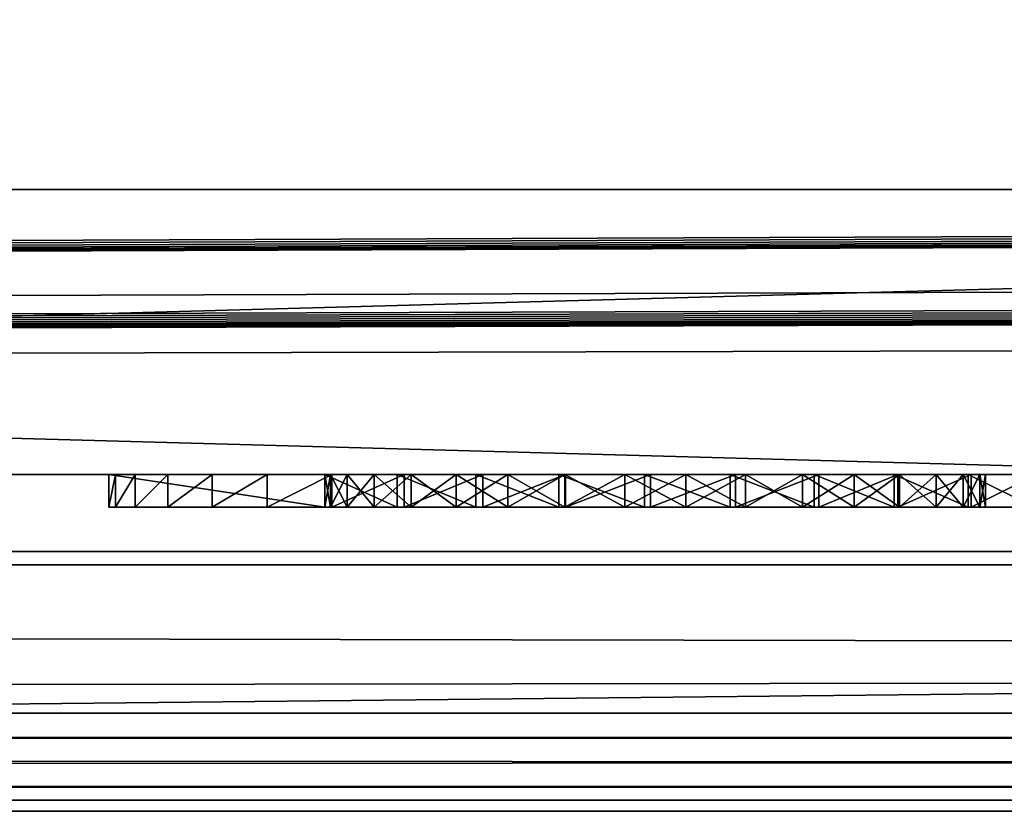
# Model space of a CAD drawing. Header units: inches. Extents: x -26.4 to 26.4, y 0 to 14.
# Tile 17 of 41: x -0.627 to -0.326, y -0.03 to 0.212. Entities that reach past the tile are written whole.
import ezdxf

# ---------------------------------------------------------------- set-up
doc = ezdxf.new("R2010")
doc.units = ezdxf.units.IN
doc.header["$LTSCALE"] = 65.185185
doc.header["$MEASUREMENT"] = 0
for name, color, linetype in [('10', 7, 'CONTINUOUS'), ('11', 7, 'CONTINUOUS'), ('118', 7, 'CONTINUOUS'), ('119', 7, 'CONTINUOUS'), ('121', 7, 'CONTINUOUS'), ('143', 7, 'CONTINUOUS'), ('144', 7, 'CONTINUOUS'), ('145', 7, 'CONTINUOUS'), ('146', 7, 'CONTINUOUS'), ('165', 7, 'CONTINUOUS'), ('166', 7, 'CONTINUOUS'), ('167', 7, 'CONTINUOUS'), ('168', 7, 'CONTINUOUS'), ('17', 7, 'CONTINUOUS'), ('18', 7, 'CONTINUOUS'), ('19', 7, 'CONTINUOUS'), ('22', 7, 'CONTINUOUS'), ('23', 7, 'CONTINUOUS'), ('6', 7, 'CONTINUOUS'), ('7', 7, 'CONTINUOUS'), ('8', 7, 'CONTINUOUS'), ('9', 7, 'CONTINUOUS')]:
    doc.layers.add(name, color=color, linetype=linetype)

msp = doc.modelspace()

# ---------------------------------------------------------------- linework, layer by layer
at = {"layer": '10', "color": 7, "linetype": 'Continuous'}
for points in [[(-26.226, 0, -0.5), (26.226, 0, -0.5), (-26.226, -0.015, -0.5), (-26.226, 0, -0.5)], [(26.226, 0, -0.5), (-26.226, -0.03, -0.5), (-26.226, -0.015, -0.5), (26.226, 0, -0.5)], [(-26.226, -0.03, -0.5), (26.226, 0, -0.5), (26.226, -0.015, -0.5), (-26.226, -0.03, -0.5)], [(26.226, -0.03, -0.5), (-26.226, -0.03, -0.5), (26.226, -0.015, -0.5), (26.226, -0.03, -0.5)]]:
    msp.add_3dface(points, dxfattribs=at)
at = {"layer": '11', "color": 7, "linetype": 'Continuous'}
for points in [[(26.1635, 1.97, -0.03), (26.1635, 0, -0.03), (-26.1635, 0, -0.03), (26.1635, 1.97, -0.03)], [(26.1635, 1.97, -0.03), (-26.1635, 0, -0.03), (-26.1635, 1.97, -0.03), (26.1635, 1.97, -0.03)]]:
    msp.add_3dface(points, dxfattribs=at)
at = {"layer": '118', "color": 7, "linetype": 'Continuous'}
for points in [[(3.405, 0.04541, 19.00447), (3.405, -0.02655, 20.37759), (-3.405, -0.02655, 20.37759), (3.405, 0.04541, 19.00447)], [(-3.405, 0.04541, 19.00447), (3.405, 0.04541, 19.00447), (-3.405, -0.02655, 20.37759), (-3.405, 0.04541, 19.00447)]]:
    msp.add_3dface(points, dxfattribs=at)
at = {"layer": '119', "color": 7, "linetype": 'Continuous'}
for points in [[(-3.405, 0.23216, 19.01426), (3.405, 0.23216, 19.01426), (-3.405, 0.04541, 19.00447), (-3.405, 0.23216, 19.01426)], [(3.405, 0.23216, 19.01426), (3.405, 0.04541, 19.00447), (-3.405, 0.04541, 19.00447), (3.405, 0.23216, 19.01426)]]:
    msp.add_3dface(points, dxfattribs=at)
at = {"layer": '121', "color": 7, "linetype": 'Continuous'}
for points in [[(3.405, 0.16019, 20.38737), (-3.405, 0.16019, 20.38737), (3.405, -0.02655, 20.37759), (3.405, 0.16019, 20.38737)], [(3.405, -0.02655, 20.37759), (-3.405, 0.16019, 20.38737), (-3.405, -0.02655, 20.37759), (3.405, -0.02655, 20.37759)]]:
    msp.add_3dface(points, dxfattribs=at)
at = {"layer": '143', "color": 7, "linetype": 'Continuous'}
for points in [[(-0.6, 0.063, 0.757), (-0.534, 0.063, 0.482), (-0.534, 0.063, 0.615), (-0.6, 0.063, 0.757)], [(-0.534, 0.063, 0.482), (-0.6, 0.063, 0.757), (-0.55159, 0.063, 0.36442), (-0.534, 0.063, 0.482)], [(-0.6, 0.063, 0.757), (-0.6, 0.063, 0.482), (-0.59797, 0.063, 0.45602), (-0.6, 0.063, 0.757)], [(-0.534, 0.063, 0.757), (-0.6, 0.063, 0.757), (-0.534, 0.063, 0.615), (-0.534, 0.063, 0.757)], [(-0.55159, 0.063, 0.36442), (-0.6, 0.063, 0.757), (-0.56844, 0.063, 0.3843), (-0.55159, 0.063, 0.36442)], [(-0.56844, 0.063, 0.3843), (-0.6, 0.063, 0.757), (-0.58199, 0.063, 0.40656), (-0.56844, 0.063, 0.3843)], [(-0.58199, 0.063, 0.40656), (-0.6, 0.063, 0.757), (-0.59191, 0.063, 0.43067), (-0.58199, 0.063, 0.40656)], [(-0.59191, 0.063, 0.43067), (-0.6, 0.063, 0.757), (-0.59797, 0.063, 0.45602), (-0.59191, 0.063, 0.43067)], [(-0.53185, 0.063, 0.3474), (-0.534, 0.063, 0.482), (-0.55159, 0.063, 0.36442), (-0.53185, 0.063, 0.3474)], [(-0.52718, 0.063, 0.51849), (-0.51887, 0.063, 0.53517), (-0.534, 0.063, 0.615), (-0.52718, 0.063, 0.51849)], [(-0.534, 0.063, 0.615), (-0.51887, 0.063, 0.53517), (-0.51189, 0.063, 0.62919), (-0.534, 0.063, 0.615)], [(-0.53228, 0.063, 0.50056), (-0.52718, 0.063, 0.51849), (-0.534, 0.063, 0.615), (-0.53228, 0.063, 0.50056)], [(-0.534, 0.063, 0.482), (-0.53228, 0.063, 0.50056), (-0.534, 0.063, 0.615), (-0.534, 0.063, 0.482)], [(-0.53228, 0.063, 0.46344), (-0.534, 0.063, 0.482), (-0.53185, 0.063, 0.3474), (-0.53228, 0.063, 0.46344)], [(-0.52718, 0.063, 0.44551), (-0.53228, 0.063, 0.46344), (-0.53185, 0.063, 0.3474), (-0.52718, 0.063, 0.44551)], [(-0.5097, 0.063, 0.33366), (-0.52718, 0.063, 0.44551), (-0.53185, 0.063, 0.3474), (-0.5097, 0.063, 0.33366)], [(-0.51887, 0.063, 0.42883), (-0.52718, 0.063, 0.44551), (-0.5097, 0.063, 0.33366), (-0.51887, 0.063, 0.42883)], [(-0.51887, 0.063, 0.53517), (-0.50764, 0.063, 0.55004), (-0.51189, 0.063, 0.62919), (-0.51887, 0.063, 0.53517)], [(-0.50764, 0.063, 0.41396), (-0.51887, 0.063, 0.42883), (-0.5097, 0.063, 0.33366), (-0.50764, 0.063, 0.41396)], [(-0.50764, 0.063, 0.55004), (-0.49387, 0.063, 0.5626), (-0.51189, 0.063, 0.62919), (-0.50764, 0.063, 0.55004)], [(-0.51189, 0.063, 0.62919), (-0.49387, 0.063, 0.5626), (-0.48784, 0.063, 0.63974), (-0.51189, 0.063, 0.62919)], [(-0.48569, 0.063, 0.32353), (-0.50764, 0.063, 0.41396), (-0.5097, 0.063, 0.33366), (-0.48569, 0.063, 0.32353)], [(-0.49387, 0.063, 0.4014), (-0.50764, 0.063, 0.41396), (-0.48569, 0.063, 0.32353), (-0.49387, 0.063, 0.4014)], [(-0.49387, 0.063, 0.5626), (-0.47802, 0.063, 0.57241), (-0.48784, 0.063, 0.63974), (-0.49387, 0.063, 0.5626)], [(-0.47802, 0.063, 0.39159), (-0.49387, 0.063, 0.4014), (-0.48569, 0.063, 0.32353), (-0.47802, 0.063, 0.39159)], [(-0.48784, 0.063, 0.63974), (-0.47802, 0.063, 0.57241), (-0.46242, 0.063, 0.64639), (-0.48784, 0.063, 0.63974)], [(-0.46039, 0.063, 0.31726), (-0.47802, 0.063, 0.39159), (-0.48569, 0.063, 0.32353), (-0.46039, 0.063, 0.31726)], [(-0.47802, 0.063, 0.57241), (-0.46064, 0.063, 0.57914), (-0.46242, 0.063, 0.64639), (-0.47802, 0.063, 0.57241)], [(-0.46064, 0.063, 0.38486), (-0.47802, 0.063, 0.39159), (-0.46039, 0.063, 0.31726), (-0.46064, 0.063, 0.38486)], [(-0.46064, 0.063, 0.57914), (-0.44232, 0.063, 0.58257), (-0.46242, 0.063, 0.64639), (-0.46064, 0.063, 0.57914)], [(-0.46242, 0.063, 0.64639), (-0.44232, 0.063, 0.58257), (-0.43628, 0.063, 0.64897), (-0.46242, 0.063, 0.64639)], [(-0.44232, 0.063, 0.38143), (-0.46064, 0.063, 0.38486), (-0.46039, 0.063, 0.31726), (-0.44232, 0.063, 0.38143)], [(-0.43442, 0.063, 0.31501), (-0.44232, 0.063, 0.38143), (-0.46039, 0.063, 0.31726), (-0.43442, 0.063, 0.31501)], [(-0.44232, 0.063, 0.58257), (-0.42368, 0.063, 0.58257), (-0.43628, 0.063, 0.64897), (-0.44232, 0.063, 0.58257)], [(-0.42368, 0.063, 0.38143), (-0.44232, 0.063, 0.38143), (-0.43442, 0.063, 0.31501), (-0.42368, 0.063, 0.38143)], [(-0.43628, 0.063, 0.64897), (-0.42368, 0.063, 0.58257), (-0.41006, 0.063, 0.64742), (-0.43628, 0.063, 0.64897)], [(-0.40842, 0.063, 0.31682), (-0.42368, 0.063, 0.38143), (-0.43442, 0.063, 0.31501), (-0.40842, 0.063, 0.31682)], [(-0.42368, 0.063, 0.58257), (-0.40536, 0.063, 0.57914), (-0.41006, 0.063, 0.64742), (-0.42368, 0.063, 0.58257)], [(-0.40536, 0.063, 0.38486), (-0.42368, 0.063, 0.38143), (-0.40842, 0.063, 0.31682), (-0.40536, 0.063, 0.38486)], [(-0.40536, 0.063, 0.57914), (-0.38798, 0.063, 0.57241), (-0.41006, 0.063, 0.64742), (-0.40536, 0.063, 0.57914)], [(-0.41006, 0.063, 0.64742), (-0.38798, 0.063, 0.57241), (-0.3844, 0.063, 0.64177), (-0.41006, 0.063, 0.64742)], [(-0.38302, 0.063, 0.32265), (-0.40536, 0.063, 0.38486), (-0.40842, 0.063, 0.31682), (-0.38302, 0.063, 0.32265)], [(-0.38798, 0.063, 0.39159), (-0.40536, 0.063, 0.38486), (-0.38302, 0.063, 0.32265), (-0.38798, 0.063, 0.39159)], [(-0.38798, 0.063, 0.57241), (-0.37213, 0.063, 0.5626), (-0.3844, 0.063, 0.64177), (-0.38798, 0.063, 0.57241)], [(-0.37213, 0.063, 0.4014), (-0.38798, 0.063, 0.39159), (-0.38302, 0.063, 0.32265), (-0.37213, 0.063, 0.4014)], [(-0.3844, 0.063, 0.64177), (-0.37213, 0.063, 0.5626), (-0.35995, 0.063, 0.63217), (-0.3844, 0.063, 0.64177)], [(-0.35883, 0.063, 0.33237), (-0.37213, 0.063, 0.4014), (-0.38302, 0.063, 0.32265), (-0.35883, 0.063, 0.33237)], [(-0.37213, 0.063, 0.5626), (-0.35836, 0.063, 0.55004), (-0.35995, 0.063, 0.63217), (-0.37213, 0.063, 0.5626)], [(-0.35836, 0.063, 0.41396), (-0.37213, 0.063, 0.4014), (-0.35883, 0.063, 0.33237), (-0.35836, 0.063, 0.41396)], [(-0.34713, 0.063, 0.53517), (-0.33882, 0.063, 0.51849), (-0.35995, 0.063, 0.63217), (-0.34713, 0.063, 0.53517)], [(-0.35995, 0.063, 0.63217), (-0.33882, 0.063, 0.51849), (-0.3373, 0.063, 0.61886), (-0.35995, 0.063, 0.63217)], [(-0.35836, 0.063, 0.55004), (-0.34713, 0.063, 0.53517), (-0.35995, 0.063, 0.63217), (-0.35836, 0.063, 0.55004)], [(-0.33646, 0.063, 0.34573), (-0.35836, 0.063, 0.41396), (-0.35883, 0.063, 0.33237), (-0.33646, 0.063, 0.34573)], [(-0.34713, 0.063, 0.42883), (-0.35836, 0.063, 0.41396), (-0.33646, 0.063, 0.34573), (-0.34713, 0.063, 0.42883)], [(-0.33882, 0.063, 0.44551), (-0.34713, 0.063, 0.42883), (-0.33646, 0.063, 0.34573), (-0.33882, 0.063, 0.44551)], [(-0.33882, 0.063, 0.51849), (-0.33372, 0.063, 0.50056), (-0.3373, 0.063, 0.61886), (-0.33882, 0.063, 0.51849)], [(-0.33372, 0.063, 0.46344), (-0.33882, 0.063, 0.44551), (-0.33646, 0.063, 0.34573), (-0.33372, 0.063, 0.46344)], [(-0.33372, 0.063, 0.50056), (-0.332, 0.063, 0.482), (-0.3373, 0.063, 0.61886), (-0.33372, 0.063, 0.50056)], [(-0.3373, 0.063, 0.61886), (-0.332, 0.063, 0.482), (-0.31702, 0.063, 0.60216), (-0.3373, 0.063, 0.61886)], [(-0.31643, 0.063, 0.36242), (-0.33372, 0.063, 0.46344), (-0.33646, 0.063, 0.34573), (-0.31643, 0.063, 0.36242)], [(-0.332, 0.063, 0.482), (-0.33372, 0.063, 0.46344), (-0.31643, 0.063, 0.36242), (-0.332, 0.063, 0.482)], [(-0.31702, 0.063, 0.60216), (-0.332, 0.063, 0.482), (-0.31643, 0.063, 0.36242), (-0.31702, 0.063, 0.60216)]]:
    msp.add_3dface(points, dxfattribs=at)
at = {"layer": '144', "color": 7, "linetype": 'Continuous'}
for points in [[(-0.53228, 0.073, 0.46344), (-0.534, 0.073, 0.482), (-0.53228, 0.063, 0.46344), (-0.53228, 0.073, 0.46344)], [(-0.534, 0.073, 0.482), (-0.534, 0.063, 0.482), (-0.53228, 0.063, 0.46344), (-0.534, 0.073, 0.482)], [(-0.52718, 0.073, 0.44551), (-0.53228, 0.073, 0.46344), (-0.52718, 0.063, 0.44551), (-0.52718, 0.073, 0.44551)], [(-0.53228, 0.073, 0.46344), (-0.53228, 0.063, 0.46344), (-0.52718, 0.063, 0.44551), (-0.53228, 0.073, 0.46344)], [(-0.51887, 0.073, 0.42883), (-0.52718, 0.073, 0.44551), (-0.51887, 0.063, 0.42883), (-0.51887, 0.073, 0.42883)], [(-0.52718, 0.073, 0.44551), (-0.52718, 0.063, 0.44551), (-0.51887, 0.063, 0.42883), (-0.52718, 0.073, 0.44551)], [(-0.50764, 0.073, 0.41396), (-0.51887, 0.073, 0.42883), (-0.50764, 0.063, 0.41396), (-0.50764, 0.073, 0.41396)], [(-0.51887, 0.073, 0.42883), (-0.51887, 0.063, 0.42883), (-0.50764, 0.063, 0.41396), (-0.51887, 0.073, 0.42883)], [(-0.49387, 0.073, 0.4014), (-0.50764, 0.073, 0.41396), (-0.49387, 0.063, 0.4014), (-0.49387, 0.073, 0.4014)], [(-0.50764, 0.073, 0.41396), (-0.50764, 0.063, 0.41396), (-0.49387, 0.063, 0.4014), (-0.50764, 0.073, 0.41396)], [(-0.47802, 0.073, 0.39159), (-0.49387, 0.073, 0.4014), (-0.47802, 0.063, 0.39159), (-0.47802, 0.073, 0.39159)], [(-0.49387, 0.073, 0.4014), (-0.49387, 0.063, 0.4014), (-0.47802, 0.063, 0.39159), (-0.49387, 0.073, 0.4014)], [(-0.46064, 0.073, 0.38486), (-0.47802, 0.073, 0.39159), (-0.46064, 0.063, 0.38486), (-0.46064, 0.073, 0.38486)], [(-0.47802, 0.073, 0.39159), (-0.47802, 0.063, 0.39159), (-0.46064, 0.063, 0.38486), (-0.47802, 0.073, 0.39159)], [(-0.44232, 0.073, 0.38143), (-0.46064, 0.073, 0.38486), (-0.44232, 0.063, 0.38143), (-0.44232, 0.073, 0.38143)], [(-0.46064, 0.073, 0.38486), (-0.46064, 0.063, 0.38486), (-0.44232, 0.063, 0.38143), (-0.46064, 0.073, 0.38486)], [(-0.42368, 0.073, 0.38143), (-0.44232, 0.073, 0.38143), (-0.42368, 0.063, 0.38143), (-0.42368, 0.073, 0.38143)], [(-0.44232, 0.073, 0.38143), (-0.44232, 0.063, 0.38143), (-0.42368, 0.063, 0.38143), (-0.44232, 0.073, 0.38143)], [(-0.40536, 0.073, 0.38486), (-0.42368, 0.073, 0.38143), (-0.40536, 0.063, 0.38486), (-0.40536, 0.073, 0.38486)], [(-0.42368, 0.073, 0.38143), (-0.42368, 0.063, 0.38143), (-0.40536, 0.063, 0.38486), (-0.42368, 0.073, 0.38143)], [(-0.38798, 0.073, 0.39159), (-0.40536, 0.073, 0.38486), (-0.38798, 0.063, 0.39159), (-0.38798, 0.073, 0.39159)], [(-0.40536, 0.073, 0.38486), (-0.40536, 0.063, 0.38486), (-0.38798, 0.063, 0.39159), (-0.40536, 0.073, 0.38486)], [(-0.37213, 0.073, 0.4014), (-0.38798, 0.073, 0.39159), (-0.37213, 0.063, 0.4014), (-0.37213, 0.073, 0.4014)], [(-0.38798, 0.073, 0.39159), (-0.38798, 0.063, 0.39159), (-0.37213, 0.063, 0.4014), (-0.38798, 0.073, 0.39159)], [(-0.35836, 0.073, 0.41396), (-0.37213, 0.073, 0.4014), (-0.35836, 0.063, 0.41396), (-0.35836, 0.073, 0.41396)], [(-0.37213, 0.073, 0.4014), (-0.37213, 0.063, 0.4014), (-0.35836, 0.063, 0.41396), (-0.37213, 0.073, 0.4014)], [(-0.34713, 0.073, 0.42883), (-0.35836, 0.073, 0.41396), (-0.34713, 0.063, 0.42883), (-0.34713, 0.073, 0.42883)], [(-0.35836, 0.073, 0.41396), (-0.35836, 0.063, 0.41396), (-0.34713, 0.063, 0.42883), (-0.35836, 0.073, 0.41396)], [(-0.33882, 0.073, 0.44551), (-0.34713, 0.073, 0.42883), (-0.33882, 0.063, 0.44551), (-0.33882, 0.073, 0.44551)], [(-0.34713, 0.073, 0.42883), (-0.34713, 0.063, 0.42883), (-0.33882, 0.063, 0.44551), (-0.34713, 0.073, 0.42883)], [(-0.33372, 0.073, 0.46344), (-0.33882, 0.073, 0.44551), (-0.33372, 0.063, 0.46344), (-0.33372, 0.073, 0.46344)], [(-0.33882, 0.073, 0.44551), (-0.33882, 0.063, 0.44551), (-0.33372, 0.063, 0.46344), (-0.33882, 0.073, 0.44551)], [(-0.332, 0.073, 0.482), (-0.33372, 0.073, 0.46344), (-0.332, 0.063, 0.482), (-0.332, 0.073, 0.482)], [(-0.332, 0.063, 0.482), (-0.33372, 0.073, 0.46344), (-0.33372, 0.063, 0.46344), (-0.332, 0.063, 0.482)]]:
    msp.add_3dface(points, dxfattribs=at)
at = {"layer": '145', "color": 7, "linetype": 'Continuous'}
for points in [[(-0.534, 0.073, 0.482), (-0.53228, 0.073, 0.50056), (-0.534, 0.063, 0.482), (-0.534, 0.073, 0.482)], [(-0.53228, 0.073, 0.50056), (-0.53228, 0.063, 0.50056), (-0.534, 0.063, 0.482), (-0.53228, 0.073, 0.50056)], [(-0.53228, 0.073, 0.50056), (-0.52718, 0.073, 0.51849), (-0.53228, 0.063, 0.50056), (-0.53228, 0.073, 0.50056)], [(-0.52718, 0.073, 0.51849), (-0.52718, 0.063, 0.51849), (-0.53228, 0.063, 0.50056), (-0.52718, 0.073, 0.51849)], [(-0.52718, 0.073, 0.51849), (-0.51887, 0.073, 0.53517), (-0.52718, 0.063, 0.51849), (-0.52718, 0.073, 0.51849)], [(-0.51887, 0.073, 0.53517), (-0.51887, 0.063, 0.53517), (-0.52718, 0.063, 0.51849), (-0.51887, 0.073, 0.53517)], [(-0.51887, 0.073, 0.53517), (-0.50764, 0.073, 0.55004), (-0.51887, 0.063, 0.53517), (-0.51887, 0.073, 0.53517)], [(-0.50764, 0.073, 0.55004), (-0.50764, 0.063, 0.55004), (-0.51887, 0.063, 0.53517), (-0.50764, 0.073, 0.55004)], [(-0.50764, 0.073, 0.55004), (-0.49387, 0.073, 0.5626), (-0.50764, 0.063, 0.55004), (-0.50764, 0.073, 0.55004)], [(-0.49387, 0.073, 0.5626), (-0.49387, 0.063, 0.5626), (-0.50764, 0.063, 0.55004), (-0.49387, 0.073, 0.5626)], [(-0.49387, 0.073, 0.5626), (-0.47802, 0.073, 0.57241), (-0.49387, 0.063, 0.5626), (-0.49387, 0.073, 0.5626)], [(-0.47802, 0.073, 0.57241), (-0.47802, 0.063, 0.57241), (-0.49387, 0.063, 0.5626), (-0.47802, 0.073, 0.57241)], [(-0.47802, 0.073, 0.57241), (-0.46064, 0.073, 0.57914), (-0.47802, 0.063, 0.57241), (-0.47802, 0.073, 0.57241)], [(-0.46064, 0.073, 0.57914), (-0.46064, 0.063, 0.57914), (-0.47802, 0.063, 0.57241), (-0.46064, 0.073, 0.57914)], [(-0.46064, 0.073, 0.57914), (-0.44232, 0.073, 0.58257), (-0.46064, 0.063, 0.57914), (-0.46064, 0.073, 0.57914)], [(-0.44232, 0.073, 0.58257), (-0.44232, 0.063, 0.58257), (-0.46064, 0.063, 0.57914), (-0.44232, 0.073, 0.58257)], [(-0.44232, 0.073, 0.58257), (-0.42368, 0.073, 0.58257), (-0.44232, 0.063, 0.58257), (-0.44232, 0.073, 0.58257)], [(-0.42368, 0.073, 0.58257), (-0.42368, 0.063, 0.58257), (-0.44232, 0.063, 0.58257), (-0.42368, 0.073, 0.58257)], [(-0.42368, 0.073, 0.58257), (-0.40536, 0.073, 0.57914), (-0.42368, 0.063, 0.58257), (-0.42368, 0.073, 0.58257)], [(-0.40536, 0.073, 0.57914), (-0.40536, 0.063, 0.57914), (-0.42368, 0.063, 0.58257), (-0.40536, 0.073, 0.57914)], [(-0.40536, 0.073, 0.57914), (-0.38798, 0.073, 0.57241), (-0.40536, 0.063, 0.57914), (-0.40536, 0.073, 0.57914)], [(-0.38798, 0.073, 0.57241), (-0.38798, 0.063, 0.57241), (-0.40536, 0.063, 0.57914), (-0.38798, 0.073, 0.57241)], [(-0.38798, 0.073, 0.57241), (-0.37213, 0.073, 0.5626), (-0.38798, 0.063, 0.57241), (-0.38798, 0.073, 0.57241)], [(-0.37213, 0.073, 0.5626), (-0.37213, 0.063, 0.5626), (-0.38798, 0.063, 0.57241), (-0.37213, 0.073, 0.5626)], [(-0.37213, 0.073, 0.5626), (-0.35836, 0.073, 0.55004), (-0.37213, 0.063, 0.5626), (-0.37213, 0.073, 0.5626)], [(-0.35836, 0.073, 0.55004), (-0.35836, 0.063, 0.55004), (-0.37213, 0.063, 0.5626), (-0.35836, 0.073, 0.55004)], [(-0.35836, 0.073, 0.55004), (-0.34713, 0.073, 0.53517), (-0.35836, 0.063, 0.55004), (-0.35836, 0.073, 0.55004)], [(-0.34713, 0.073, 0.53517), (-0.34713, 0.063, 0.53517), (-0.35836, 0.063, 0.55004), (-0.34713, 0.073, 0.53517)], [(-0.34713, 0.073, 0.53517), (-0.33882, 0.073, 0.51849), (-0.34713, 0.063, 0.53517), (-0.34713, 0.073, 0.53517)], [(-0.33882, 0.073, 0.51849), (-0.33882, 0.063, 0.51849), (-0.34713, 0.063, 0.53517), (-0.33882, 0.073, 0.51849)], [(-0.33882, 0.073, 0.51849), (-0.33372, 0.073, 0.50056), (-0.33882, 0.063, 0.51849), (-0.33882, 0.073, 0.51849)], [(-0.33372, 0.073, 0.50056), (-0.33372, 0.063, 0.50056), (-0.33882, 0.063, 0.51849), (-0.33372, 0.073, 0.50056)], [(-0.33372, 0.073, 0.50056), (-0.332, 0.073, 0.482), (-0.33372, 0.063, 0.50056), (-0.33372, 0.073, 0.50056)], [(-0.332, 0.073, 0.482), (-0.332, 0.063, 0.482), (-0.33372, 0.063, 0.50056), (-0.332, 0.073, 0.482)]]:
    msp.add_3dface(points, dxfattribs=at)
at = {"layer": '146', "color": 7, "linetype": 'Continuous'}
for points in [[(-0.6, 0.073, 0.482), (-0.59797, 0.073, 0.45602), (-0.6, 0.063, 0.482), (-0.6, 0.073, 0.482)], [(-0.6, 0.063, 0.482), (-0.59797, 0.073, 0.45602), (-0.59797, 0.063, 0.45602), (-0.6, 0.063, 0.482)], [(-0.59797, 0.073, 0.45602), (-0.59191, 0.073, 0.43067), (-0.59797, 0.063, 0.45602), (-0.59797, 0.073, 0.45602)], [(-0.59191, 0.073, 0.43067), (-0.59191, 0.063, 0.43067), (-0.59797, 0.063, 0.45602), (-0.59191, 0.073, 0.43067)], [(-0.59191, 0.073, 0.43067), (-0.58199, 0.073, 0.40656), (-0.59191, 0.063, 0.43067), (-0.59191, 0.073, 0.43067)], [(-0.58199, 0.073, 0.40656), (-0.58199, 0.063, 0.40656), (-0.59191, 0.063, 0.43067), (-0.58199, 0.073, 0.40656)], [(-0.58199, 0.073, 0.40656), (-0.56844, 0.073, 0.3843), (-0.58199, 0.063, 0.40656), (-0.58199, 0.073, 0.40656)], [(-0.56844, 0.073, 0.3843), (-0.56844, 0.063, 0.3843), (-0.58199, 0.063, 0.40656), (-0.56844, 0.073, 0.3843)], [(-0.56844, 0.073, 0.3843), (-0.55159, 0.073, 0.36442), (-0.56844, 0.063, 0.3843), (-0.56844, 0.073, 0.3843)], [(-0.55159, 0.073, 0.36442), (-0.55159, 0.063, 0.36442), (-0.56844, 0.063, 0.3843), (-0.55159, 0.073, 0.36442)], [(-0.55159, 0.073, 0.36442), (-0.53185, 0.073, 0.3474), (-0.55159, 0.063, 0.36442), (-0.55159, 0.073, 0.36442)], [(-0.53185, 0.073, 0.3474), (-0.53185, 0.063, 0.3474), (-0.55159, 0.063, 0.36442), (-0.53185, 0.073, 0.3474)], [(-0.53185, 0.073, 0.3474), (-0.5097, 0.073, 0.33366), (-0.53185, 0.063, 0.3474), (-0.53185, 0.073, 0.3474)], [(-0.5097, 0.073, 0.33366), (-0.5097, 0.063, 0.33366), (-0.53185, 0.063, 0.3474), (-0.5097, 0.073, 0.33366)], [(-0.5097, 0.073, 0.33366), (-0.48569, 0.073, 0.32353), (-0.5097, 0.063, 0.33366), (-0.5097, 0.073, 0.33366)], [(-0.48569, 0.073, 0.32353), (-0.48569, 0.063, 0.32353), (-0.5097, 0.063, 0.33366), (-0.48569, 0.073, 0.32353)], [(-0.48569, 0.073, 0.32353), (-0.46039, 0.073, 0.31726), (-0.48569, 0.063, 0.32353), (-0.48569, 0.073, 0.32353)], [(-0.46039, 0.073, 0.31726), (-0.46039, 0.063, 0.31726), (-0.48569, 0.063, 0.32353), (-0.46039, 0.073, 0.31726)], [(-0.46039, 0.073, 0.31726), (-0.43442, 0.073, 0.31501), (-0.46039, 0.063, 0.31726), (-0.46039, 0.073, 0.31726)], [(-0.43442, 0.073, 0.31501), (-0.43442, 0.063, 0.31501), (-0.46039, 0.063, 0.31726), (-0.43442, 0.073, 0.31501)], [(-0.43442, 0.073, 0.31501), (-0.40842, 0.073, 0.31682), (-0.43442, 0.063, 0.31501), (-0.43442, 0.073, 0.31501)], [(-0.40842, 0.073, 0.31682), (-0.40842, 0.063, 0.31682), (-0.43442, 0.063, 0.31501), (-0.40842, 0.073, 0.31682)], [(-0.40842, 0.073, 0.31682), (-0.38302, 0.073, 0.32265), (-0.40842, 0.063, 0.31682), (-0.40842, 0.073, 0.31682)], [(-0.38302, 0.073, 0.32265), (-0.38302, 0.063, 0.32265), (-0.40842, 0.063, 0.31682), (-0.38302, 0.073, 0.32265)], [(-0.38302, 0.073, 0.32265), (-0.35883, 0.073, 0.33237), (-0.38302, 0.063, 0.32265), (-0.38302, 0.073, 0.32265)], [(-0.35883, 0.073, 0.33237), (-0.35883, 0.063, 0.33237), (-0.38302, 0.063, 0.32265), (-0.35883, 0.073, 0.33237)], [(-0.35883, 0.073, 0.33237), (-0.33646, 0.073, 0.34573), (-0.35883, 0.063, 0.33237), (-0.35883, 0.073, 0.33237)], [(-0.33646, 0.073, 0.34573), (-0.33646, 0.063, 0.34573), (-0.35883, 0.063, 0.33237), (-0.33646, 0.073, 0.34573)], [(-0.33646, 0.073, 0.34573), (-0.31643, 0.073, 0.36242), (-0.33646, 0.063, 0.34573), (-0.33646, 0.073, 0.34573)], [(-0.31643, 0.073, 0.36242), (-0.31643, 0.063, 0.36242), (-0.33646, 0.063, 0.34573), (-0.31643, 0.073, 0.36242)]]:
    msp.add_3dface(points, dxfattribs=at)
at = {"layer": '165', "color": 7, "linetype": 'Continuous'}
for points in [[(-0.51189, 0.073, 0.62919), (-0.534, 0.073, 0.615), (-0.51189, 0.063, 0.62919), (-0.51189, 0.073, 0.62919)], [(-0.534, 0.073, 0.615), (-0.534, 0.063, 0.615), (-0.51189, 0.063, 0.62919), (-0.534, 0.073, 0.615)], [(-0.48784, 0.073, 0.63974), (-0.51189, 0.073, 0.62919), (-0.48784, 0.063, 0.63974), (-0.48784, 0.073, 0.63974)], [(-0.51189, 0.073, 0.62919), (-0.51189, 0.063, 0.62919), (-0.48784, 0.063, 0.63974), (-0.51189, 0.073, 0.62919)], [(-0.46242, 0.073, 0.64639), (-0.48784, 0.073, 0.63974), (-0.46242, 0.063, 0.64639), (-0.46242, 0.073, 0.64639)], [(-0.48784, 0.073, 0.63974), (-0.48784, 0.063, 0.63974), (-0.46242, 0.063, 0.64639), (-0.48784, 0.073, 0.63974)], [(-0.43628, 0.073, 0.64897), (-0.46242, 0.073, 0.64639), (-0.43628, 0.063, 0.64897), (-0.43628, 0.073, 0.64897)], [(-0.46242, 0.073, 0.64639), (-0.46242, 0.063, 0.64639), (-0.43628, 0.063, 0.64897), (-0.46242, 0.073, 0.64639)], [(-0.41006, 0.073, 0.64742), (-0.43628, 0.073, 0.64897), (-0.41006, 0.063, 0.64742), (-0.41006, 0.073, 0.64742)], [(-0.43628, 0.073, 0.64897), (-0.43628, 0.063, 0.64897), (-0.41006, 0.063, 0.64742), (-0.43628, 0.073, 0.64897)], [(-0.3844, 0.073, 0.64177), (-0.41006, 0.073, 0.64742), (-0.3844, 0.063, 0.64177), (-0.3844, 0.073, 0.64177)], [(-0.41006, 0.073, 0.64742), (-0.41006, 0.063, 0.64742), (-0.3844, 0.063, 0.64177), (-0.41006, 0.073, 0.64742)], [(-0.35995, 0.073, 0.63217), (-0.3844, 0.073, 0.64177), (-0.35995, 0.063, 0.63217), (-0.35995, 0.073, 0.63217)], [(-0.3844, 0.073, 0.64177), (-0.3844, 0.063, 0.64177), (-0.35995, 0.063, 0.63217), (-0.3844, 0.073, 0.64177)], [(-0.3373, 0.073, 0.61886), (-0.35995, 0.073, 0.63217), (-0.3373, 0.063, 0.61886), (-0.3373, 0.073, 0.61886)], [(-0.35995, 0.073, 0.63217), (-0.35995, 0.063, 0.63217), (-0.3373, 0.063, 0.61886), (-0.35995, 0.073, 0.63217)], [(-0.31702, 0.073, 0.60216), (-0.3373, 0.073, 0.61886), (-0.31702, 0.063, 0.60216), (-0.31702, 0.073, 0.60216)], [(-0.3373, 0.073, 0.61886), (-0.3373, 0.063, 0.61886), (-0.31702, 0.063, 0.60216), (-0.3373, 0.073, 0.61886)]]:
    msp.add_3dface(points, dxfattribs=at)
at = {"layer": '166', "color": 7, "linetype": 'Continuous'}
for points in [[(-0.534, 0.073, 0.615), (-0.534, 0.073, 0.757), (-0.534, 0.063, 0.615), (-0.534, 0.073, 0.615)], [(-0.534, 0.073, 0.757), (-0.534, 0.063, 0.757), (-0.534, 0.063, 0.615), (-0.534, 0.073, 0.757)]]:
    msp.add_3dface(points, dxfattribs=at)
at = {"layer": '167', "color": 7, "linetype": 'Continuous'}
for points in [[(-0.534, 0.073, 0.757), (-0.6, 0.073, 0.757), (-0.534, 0.063, 0.757), (-0.534, 0.073, 0.757)], [(-0.6, 0.073, 0.757), (-0.6, 0.063, 0.757), (-0.534, 0.063, 0.757), (-0.6, 0.073, 0.757)]]:
    msp.add_3dface(points, dxfattribs=at)
at = {"layer": '168', "color": 7, "linetype": 'Continuous'}
for points in [[(-0.6, 0.073, 0.757), (-0.6, 0.073, 0.482), (-0.6, 0.063, 0.757), (-0.6, 0.073, 0.757)], [(-0.6, 0.073, 0.482), (-0.6, 0.063, 0.482), (-0.6, 0.063, 0.757), (-0.6, 0.073, 0.482)]]:
    msp.add_3dface(points, dxfattribs=at)
at = {"layer": '17', "color": 7, "linetype": 'Continuous'}
for points in [[(-25.3225, -0.03), (25.3225, -0.03), (-25.3225, 0.073), (-25.3225, -0.03)], [(25.3225, -0.03), (25.3225, 0.073), (-25.3225, 0.073), (25.3225, -0.03)]]:
    msp.add_3dface(points, dxfattribs=at)
at = {"layer": '18', "color": 7, "linetype": 'Continuous'}
for points in [[(25.3225, -0.03, 22.5), (-25.3225, -0.03, 22.5), (25.3225, 0.04948, 22.5), (25.3225, -0.03, 22.5)], [(25.3225, 0.04948, 22.5), (-25.3225, -0.03, 22.5), (-25.3225, 0.04948, 22.5), (25.3225, 0.04948, 22.5)]]:
    msp.add_3dface(points, dxfattribs=at)
at = {"layer": '19', "color": 7, "linetype": 'Continuous'}
for points in [[(-25.3225, 0.04948, 22.5), (12.8155, 0.17043, 20.19214), (18.172, 0.17762, 20.05483), (-25.3225, 0.04948, 22.5)], [(-25.3225, 0.04948, 22.5), (18.172, 0.17762, 20.05483), (18.17369, 0.1765, 20.07631), (-25.3225, 0.04948, 22.5)], [(18.17873, 0.1754, 20.09726), (-25.3225, 0.04948, 22.5), (18.17369, 0.1765, 20.07631), (18.17873, 0.1754, 20.09726)], [(18.18699, 0.17435, 20.11717), (-25.3225, 0.04948, 22.5), (18.17873, 0.1754, 20.09726), (18.18699, 0.17435, 20.11717)], [(18.19826, 0.17339, 20.13554), (-25.3225, 0.04948, 22.5), (18.18699, 0.17435, 20.11717), (18.19826, 0.17339, 20.13554)], [(-25.3225, 0.04948, 22.5), (3.45395, 0.16036, 20.38417), (7.07326, 0.17339, 20.13554), (-25.3225, 0.04948, 22.5)], [(7.08727, 0.17253, 20.15192), (-25.3225, 0.04948, 22.5), (7.07326, 0.17339, 20.13554), (7.08727, 0.17253, 20.15192)], [(18.21227, 0.17253, 20.15192), (-25.3225, 0.04948, 22.5), (18.19826, 0.17339, 20.13554), (18.21227, 0.17253, 20.15192)], [(7.10368, 0.1718, 20.16592), (-25.3225, 0.04948, 22.5), (7.08727, 0.17253, 20.15192), (7.10368, 0.1718, 20.16592)], [(18.22868, 0.1718, 20.16592), (-25.3225, 0.04948, 22.5), (18.21227, 0.17253, 20.15192), (18.22868, 0.1718, 20.16592)], [(7.12208, 0.17121, 20.17718), (-25.3225, 0.04948, 22.5), (7.10368, 0.1718, 20.16592), (7.12208, 0.17121, 20.17718)], [(18.24708, 0.17121, 20.17718), (-25.3225, 0.04948, 22.5), (18.22868, 0.1718, 20.16592), (18.24708, 0.17121, 20.17718)], [(7.14201, 0.17078, 20.18542), (-25.3225, 0.04948, 22.5), (7.12208, 0.17121, 20.17718), (7.14201, 0.17078, 20.18542)], [(18.26701, 0.17078, 20.18542), (-25.3225, 0.04948, 22.5), (18.24708, 0.17121, 20.17718), (18.26701, 0.17078, 20.18542)], [(7.16299, 0.17051, 20.19045), (-25.3225, 0.04948, 22.5), (7.14201, 0.17078, 20.18542), (7.16299, 0.17051, 20.19045)], [(18.28799, 0.17051, 20.19045), (-25.3225, 0.04948, 22.5), (18.26701, 0.17078, 20.18542), (18.28799, 0.17051, 20.19045)], [(7.1845, 0.17043, 20.19214), (-25.3225, 0.04948, 22.5), (7.16299, 0.17051, 20.19045), (7.1845, 0.17043, 20.19214)], [(18.3095, 0.17043, 20.19214), (-25.3225, 0.04948, 22.5), (18.28799, 0.17051, 20.19045), (18.3095, 0.17043, 20.19214)], [(25.3225, 0.04948, 22.5), (-25.3225, 0.04948, 22.5), (23.9405, 0.17043, 20.19214), (25.3225, 0.04948, 22.5)], [(12.8155, 0.17043, 20.19214), (-25.3225, 0.04948, 22.5), (7.1845, 0.17043, 20.19214), (12.8155, 0.17043, 20.19214)], [(23.9405, 0.17043, 20.19214), (-25.3225, 0.04948, 22.5), (18.3095, 0.17043, 20.19214), (23.9405, 0.17043, 20.19214)], [(3.45395, 0.16036, 20.38417), (-25.3225, 0.04948, 22.5), (3.405, 0.16019, 20.38737), (3.45395, 0.16036, 20.38417)], [(-25.3225, 0.04948, 22.5), (-3.405, 0.16019, 20.38737), (3.405, 0.16019, 20.38737), (-25.3225, 0.04948, 22.5)]]:
    msp.add_3dface(points, dxfattribs=at)
at = {"layer": '22', "color": 7, "linetype": 'Continuous'}
for points in [[(25.3225, 0.073, 1.053), (-24.65, 0.52936, 1.053), (-25.3225, 0.52936, 1.053), (25.3225, 0.073, 1.053)], [(25.3225, 0.073, 1.053), (-25.3225, 0.52936, 1.053), (-25.3225, 0.073, 1.053), (25.3225, 0.073, 1.053)], [(25.3225, 0.073, 1.053), (-23.475, 0.52936, 1.053), (-24.65, 0.52936, 1.053), (25.3225, 0.073, 1.053)], [(25.3225, 0.073, 1.053), (-22.725, 0.52936, 1.053), (-23.475, 0.52936, 1.053), (25.3225, 0.073, 1.053)], [(-22.725, 0.52936, 1.053), (25.3225, 0.073, 1.053), (-21.55, 0.52936, 1.053), (-22.725, 0.52936, 1.053)], [(25.3225, 0.073, 1.053), (-20.8, 0.52936, 1.053), (-21.55, 0.52936, 1.053), (25.3225, 0.073, 1.053)], [(-20.8, 0.52936, 1.053), (25.3225, 0.073, 1.053), (-19.625, 0.52936, 1.053), (-20.8, 0.52936, 1.053)], [(25.3225, 0.073, 1.053), (-18.875, 0.52936, 1.053), (-19.625, 0.52936, 1.053), (25.3225, 0.073, 1.053)], [(-18.875, 0.52936, 1.053), (25.3225, 0.073, 1.053), (-17.7, 0.52936, 1.053), (-18.875, 0.52936, 1.053)], [(25.3225, 0.073, 1.053), (-16.95, 0.52936, 1.053), (-17.7, 0.52936, 1.053), (25.3225, 0.073, 1.053)], [(-16.95, 0.52936, 1.053), (25.3225, 0.073, 1.053), (-15.775, 0.52936, 1.053), (-16.95, 0.52936, 1.053)], [(25.3225, 0.073, 1.053), (-15.025, 0.52936, 1.053), (-15.775, 0.52936, 1.053), (25.3225, 0.073, 1.053)], [(-15.025, 0.52936, 1.053), (25.3225, 0.073, 1.053), (-13.85, 0.52936, 1.053), (-15.025, 0.52936, 1.053)], [(25.3225, 0.073, 1.053), (-13.1, 0.52936, 1.053), (-13.85, 0.52936, 1.053), (25.3225, 0.073, 1.053)], [(-13.1, 0.52936, 1.053), (25.3225, 0.073, 1.053), (-11.925, 0.52936, 1.053), (-13.1, 0.52936, 1.053)], [(25.3225, 0.073, 1.053), (-11.175, 0.52936, 1.053), (-11.925, 0.52936, 1.053), (25.3225, 0.073, 1.053)], [(-11.175, 0.52936, 1.053), (25.3225, 0.073, 1.053), (-10, 0.52936, 1.053), (-11.175, 0.52936, 1.053)], [(25.3225, 0.073, 1.053), (-9.25, 0.52936, 1.053), (-10, 0.52936, 1.053), (25.3225, 0.073, 1.053)], [(-9.25, 0.52936, 1.053), (25.3225, 0.073, 1.053), (-8.075, 0.52936, 1.053), (-9.25, 0.52936, 1.053)], [(25.3225, 0.073, 1.053), (-7.325, 0.52936, 1.053), (-8.075, 0.52936, 1.053), (25.3225, 0.073, 1.053)], [(-7.325, 0.52936, 1.053), (25.3225, 0.073, 1.053), (-6.15, 0.52936, 1.053), (-7.325, 0.52936, 1.053)], [(25.3225, 0.073, 1.053), (-5.4, 0.52936, 1.053), (-6.15, 0.52936, 1.053), (25.3225, 0.073, 1.053)], [(-5.4, 0.52936, 1.053), (25.3225, 0.073, 1.053), (-4.225, 0.52936, 1.053), (-5.4, 0.52936, 1.053)], [(25.3225, 0.073, 1.053), (-3.475, 0.52936, 1.053), (-4.225, 0.52936, 1.053), (25.3225, 0.073, 1.053)], [(-3.475, 0.52936, 1.053), (25.3225, 0.073, 1.053), (-2.3, 0.52936, 1.053), (-3.475, 0.52936, 1.053)], [(25.3225, 0.073, 1.053), (-1.55, 0.52936, 1.053), (-2.3, 0.52936, 1.053), (25.3225, 0.073, 1.053)], [(-1.55, 0.52936, 1.053), (25.3225, 0.073, 1.053), (-0.375, 0.52936, 1.053), (-1.55, 0.52936, 1.053)], [(-0.375, 0.52936, 1.053), (25.3225, 0.073, 1.053), (0.375, 0.52936, 1.053), (-0.375, 0.52936, 1.053)]]:
    msp.add_3dface(points, dxfattribs=at)
at = {"layer": '23', "color": 7, "linetype": 'Continuous'}
for points in [[(-25.3225, 0.073), (25.3225, 0.073), (-0.43442, 0.073, 0.31501), (-25.3225, 0.073)], [(25.3225, 0.073, 1.053), (-25.3225, 0.073, 1.053), (0.50301, 0.073, 0.757), (25.3225, 0.073, 1.053)], [(-25.3225, 0.073, 1.053), (-25.3225, 0.073), (-0.43442, 0.073, 0.31501), (-25.3225, 0.073, 1.053)], [(-0.6, 0.073, 0.482), (-25.3225, 0.073, 1.053), (-0.59797, 0.073, 0.45602), (-0.6, 0.073, 0.482)], [(-25.3225, 0.073, 1.053), (-0.6, 0.073, 0.482), (-0.6, 0.073, 0.757), (-25.3225, 0.073, 1.053)], [(-0.59797, 0.073, 0.45602), (-25.3225, 0.073, 1.053), (-0.59191, 0.073, 0.43067), (-0.59797, 0.073, 0.45602)], [(-0.59191, 0.073, 0.43067), (-25.3225, 0.073, 1.053), (-0.58199, 0.073, 0.40656), (-0.59191, 0.073, 0.43067)], [(-0.58199, 0.073, 0.40656), (-25.3225, 0.073, 1.053), (-0.56844, 0.073, 0.3843), (-0.58199, 0.073, 0.40656)], [(-0.56844, 0.073, 0.3843), (-25.3225, 0.073, 1.053), (-0.55159, 0.073, 0.36442), (-0.56844, 0.073, 0.3843)], [(-0.55159, 0.073, 0.36442), (-25.3225, 0.073, 1.053), (-0.53185, 0.073, 0.3474), (-0.55159, 0.073, 0.36442)], [(-0.53185, 0.073, 0.3474), (-25.3225, 0.073, 1.053), (-0.5097, 0.073, 0.33366), (-0.53185, 0.073, 0.3474)], [(-0.5097, 0.073, 0.33366), (-25.3225, 0.073, 1.053), (-0.48569, 0.073, 0.32353), (-0.5097, 0.073, 0.33366)], [(-0.48569, 0.073, 0.32353), (-25.3225, 0.073, 1.053), (-0.46039, 0.073, 0.31726), (-0.48569, 0.073, 0.32353)], [(-0.46039, 0.073, 0.31726), (-25.3225, 0.073, 1.053), (-0.43442, 0.073, 0.31501), (-0.46039, 0.073, 0.31726)], [(0.50301, 0.073, 0.757), (-25.3225, 0.073, 1.053), (0.43701, 0.073, 0.757), (0.50301, 0.073, 0.757)], [(0.43701, 0.073, 0.757), (-25.3225, 0.073, 1.053), (-0.534, 0.073, 0.757), (0.43701, 0.073, 0.757)], [(-0.534, 0.073, 0.757), (-25.3225, 0.073, 1.053), (-0.6, 0.073, 0.757), (-0.534, 0.073, 0.757)], [(-0.53228, 0.073, 0.50056), (-0.534, 0.073, 0.482), (-0.53228, 0.073, 0.46344), (-0.53228, 0.073, 0.50056)], [(0.30636, 0.073, 0.64603), (0.43701, 0.073, 0.757), (-0.534, 0.073, 0.757), (0.30636, 0.073, 0.64603)], [(0.27943, 0.073, 0.64894), (0.30636, 0.073, 0.64603), (-0.534, 0.073, 0.757), (0.27943, 0.073, 0.64894)], [(0.25238, 0.073, 0.64746), (0.27943, 0.073, 0.64894), (-0.534, 0.073, 0.757), (0.25238, 0.073, 0.64746)], [(0.22593, 0.073, 0.64163), (0.25238, 0.073, 0.64746), (-0.534, 0.073, 0.757), (0.22593, 0.073, 0.64163)], [(0.20077, 0.073, 0.63159), (0.22593, 0.073, 0.64163), (-0.534, 0.073, 0.757), (0.20077, 0.073, 0.63159)], [(0.17757, 0.073, 0.61762), (0.20077, 0.073, 0.63159), (-0.534, 0.073, 0.757), (0.17757, 0.073, 0.61762)], [(0.15692, 0.073, 0.60009), (0.17757, 0.073, 0.61762), (-0.534, 0.073, 0.757), (0.15692, 0.073, 0.60009)], [(-0.0724, 0.073, 0.64598), (0.15692, 0.073, 0.60009), (-0.534, 0.073, 0.757), (-0.0724, 0.073, 0.64598)], [(-0.09873, 0.073, 0.64892), (-0.0724, 0.073, 0.64598), (-0.534, 0.073, 0.757), (-0.09873, 0.073, 0.64892)], [(-0.12519, 0.073, 0.64765), (-0.09873, 0.073, 0.64892), (-0.534, 0.073, 0.757), (-0.12519, 0.073, 0.64765)], [(-0.15111, 0.073, 0.64222), (-0.12519, 0.073, 0.64765), (-0.534, 0.073, 0.757), (-0.15111, 0.073, 0.64222)], [(-0.17586, 0.073, 0.63275), (-0.15111, 0.073, 0.64222), (-0.534, 0.073, 0.757), (-0.17586, 0.073, 0.63275)], [(-0.19879, 0.073, 0.61949), (-0.17586, 0.073, 0.63275), (-0.534, 0.073, 0.757), (-0.19879, 0.073, 0.61949)], [(-0.21934, 0.073, 0.60277), (-0.19879, 0.073, 0.61949), (-0.534, 0.073, 0.757), (-0.21934, 0.073, 0.60277)], [(-0.23698, 0.073, 0.58302), (-0.21934, 0.073, 0.60277), (-0.534, 0.073, 0.757), (-0.23698, 0.073, 0.58302)], [(-0.25128, 0.073, 0.56072), (-0.23698, 0.073, 0.58302), (-0.534, 0.073, 0.757), (-0.25128, 0.073, 0.56072)], [(-0.3373, 0.073, 0.61886), (-0.25128, 0.073, 0.56072), (-0.534, 0.073, 0.757), (-0.3373, 0.073, 0.61886)], [(-0.35995, 0.073, 0.63217), (-0.3373, 0.073, 0.61886), (-0.534, 0.073, 0.757), (-0.35995, 0.073, 0.63217)], [(-0.3844, 0.073, 0.64177), (-0.35995, 0.073, 0.63217), (-0.534, 0.073, 0.757), (-0.3844, 0.073, 0.64177)], [(-0.41006, 0.073, 0.64742), (-0.3844, 0.073, 0.64177), (-0.534, 0.073, 0.757), (-0.41006, 0.073, 0.64742)], [(-0.43628, 0.073, 0.64897), (-0.41006, 0.073, 0.64742), (-0.534, 0.073, 0.757), (-0.43628, 0.073, 0.64897)], [(-0.46242, 0.073, 0.64639), (-0.43628, 0.073, 0.64897), (-0.534, 0.073, 0.757), (-0.46242, 0.073, 0.64639)], [(-0.48784, 0.073, 0.63974), (-0.46242, 0.073, 0.64639), (-0.534, 0.073, 0.757), (-0.48784, 0.073, 0.63974)], [(-0.51189, 0.073, 0.62919), (-0.48784, 0.073, 0.63974), (-0.534, 0.073, 0.757), (-0.51189, 0.073, 0.62919)], [(-0.534, 0.073, 0.615), (-0.51189, 0.073, 0.62919), (-0.534, 0.073, 0.757), (-0.534, 0.073, 0.615)], [(-0.52718, 0.073, 0.51849), (-0.53228, 0.073, 0.50056), (-0.52718, 0.073, 0.44551), (-0.52718, 0.073, 0.51849)], [(-0.52718, 0.073, 0.44551), (-0.53228, 0.073, 0.50056), (-0.53228, 0.073, 0.46344), (-0.52718, 0.073, 0.44551)], [(-0.51887, 0.073, 0.53517), (-0.52718, 0.073, 0.51849), (-0.51887, 0.073, 0.42883), (-0.51887, 0.073, 0.53517)], [(-0.51887, 0.073, 0.42883), (-0.52718, 0.073, 0.51849), (-0.52718, 0.073, 0.44551), (-0.51887, 0.073, 0.42883)], [(-0.50764, 0.073, 0.55004), (-0.51887, 0.073, 0.53517), (-0.50764, 0.073, 0.41396), (-0.50764, 0.073, 0.55004)], [(-0.50764, 0.073, 0.41396), (-0.51887, 0.073, 0.53517), (-0.51887, 0.073, 0.42883), (-0.50764, 0.073, 0.41396)], [(-0.49387, 0.073, 0.5626), (-0.50764, 0.073, 0.55004), (-0.49387, 0.073, 0.4014), (-0.49387, 0.073, 0.5626)], [(-0.49387, 0.073, 0.4014), (-0.50764, 0.073, 0.55004), (-0.50764, 0.073, 0.41396), (-0.49387, 0.073, 0.4014)], [(-0.47802, 0.073, 0.57241), (-0.49387, 0.073, 0.5626), (-0.47802, 0.073, 0.39159), (-0.47802, 0.073, 0.57241)], [(-0.47802, 0.073, 0.39159), (-0.49387, 0.073, 0.5626), (-0.49387, 0.073, 0.4014), (-0.47802, 0.073, 0.39159)], [(-0.46064, 0.073, 0.57914), (-0.47802, 0.073, 0.57241), (-0.46064, 0.073, 0.38486), (-0.46064, 0.073, 0.57914)], [(-0.46064, 0.073, 0.38486), (-0.47802, 0.073, 0.57241), (-0.47802, 0.073, 0.39159), (-0.46064, 0.073, 0.38486)], [(-0.44232, 0.073, 0.58257), (-0.46064, 0.073, 0.57914), (-0.44232, 0.073, 0.38143), (-0.44232, 0.073, 0.58257)], [(-0.44232, 0.073, 0.38143), (-0.46064, 0.073, 0.57914), (-0.46064, 0.073, 0.38486), (-0.44232, 0.073, 0.38143)], [(-0.42368, 0.073, 0.58257), (-0.44232, 0.073, 0.58257), (-0.42368, 0.073, 0.38143), (-0.42368, 0.073, 0.58257)], [(-0.42368, 0.073, 0.38143), (-0.44232, 0.073, 0.58257), (-0.44232, 0.073, 0.38143), (-0.42368, 0.073, 0.38143)], [(-0.43442, 0.073, 0.31501), (25.3225, 0.073), (-0.40842, 0.073, 0.31682), (-0.43442, 0.073, 0.31501)], [(-0.40536, 0.073, 0.57914), (-0.42368, 0.073, 0.58257), (-0.40536, 0.073, 0.38486), (-0.40536, 0.073, 0.57914)], [(-0.40536, 0.073, 0.38486), (-0.42368, 0.073, 0.58257), (-0.42368, 0.073, 0.38143), (-0.40536, 0.073, 0.38486)], [(-0.40842, 0.073, 0.31682), (25.3225, 0.073), (-0.10304, 0.073, 0.315), (-0.40842, 0.073, 0.31682)], [(-0.38302, 0.073, 0.32265), (-0.40842, 0.073, 0.31682), (-0.10304, 0.073, 0.315), (-0.38302, 0.073, 0.32265)], [(-0.38798, 0.073, 0.57241), (-0.40536, 0.073, 0.57914), (-0.38798, 0.073, 0.39159), (-0.38798, 0.073, 0.57241)], [(-0.38798, 0.073, 0.39159), (-0.40536, 0.073, 0.57914), (-0.40536, 0.073, 0.38486), (-0.38798, 0.073, 0.39159)], [(-0.37213, 0.073, 0.5626), (-0.38798, 0.073, 0.57241), (-0.37213, 0.073, 0.4014), (-0.37213, 0.073, 0.5626)], [(-0.37213, 0.073, 0.4014), (-0.38798, 0.073, 0.57241), (-0.38798, 0.073, 0.39159), (-0.37213, 0.073, 0.4014)], [(-0.35883, 0.073, 0.33237), (-0.38302, 0.073, 0.32265), (-0.10304, 0.073, 0.315), (-0.35883, 0.073, 0.33237)], [(-0.35836, 0.073, 0.55004), (-0.37213, 0.073, 0.5626), (-0.35836, 0.073, 0.41396), (-0.35836, 0.073, 0.55004)], [(-0.35836, 0.073, 0.41396), (-0.37213, 0.073, 0.5626), (-0.37213, 0.073, 0.4014), (-0.35836, 0.073, 0.41396)], [(-0.33646, 0.073, 0.34573), (-0.35883, 0.073, 0.33237), (-0.12898, 0.073, 0.31688), (-0.33646, 0.073, 0.34573)], [(-0.12898, 0.073, 0.31688), (-0.35883, 0.073, 0.33237), (-0.10304, 0.073, 0.315), (-0.12898, 0.073, 0.31688)], [(-0.34713, 0.073, 0.53517), (-0.35836, 0.073, 0.55004), (-0.34713, 0.073, 0.42883), (-0.34713, 0.073, 0.53517)], [(-0.34713, 0.073, 0.42883), (-0.35836, 0.073, 0.55004), (-0.35836, 0.073, 0.41396), (-0.34713, 0.073, 0.42883)], [(-0.33882, 0.073, 0.51849), (-0.34713, 0.073, 0.53517), (-0.33882, 0.073, 0.44551), (-0.33882, 0.073, 0.51849)], [(-0.33882, 0.073, 0.44551), (-0.34713, 0.073, 0.53517), (-0.34713, 0.073, 0.42883), (-0.33882, 0.073, 0.44551)], [(-0.33372, 0.073, 0.50056), (-0.33882, 0.073, 0.51849), (-0.33372, 0.073, 0.46344), (-0.33372, 0.073, 0.50056)], [(-0.33372, 0.073, 0.46344), (-0.33882, 0.073, 0.51849), (-0.33882, 0.073, 0.44551), (-0.33372, 0.073, 0.46344)], [(-0.31702, 0.073, 0.60216), (-0.25128, 0.073, 0.56072), (-0.3373, 0.073, 0.61886), (-0.31702, 0.073, 0.60216)], [(-0.31643, 0.073, 0.36242), (-0.33646, 0.073, 0.34573), (-0.15432, 0.073, 0.32276), (-0.31643, 0.073, 0.36242)], [(-0.15432, 0.073, 0.32276), (-0.33646, 0.073, 0.34573), (-0.12898, 0.073, 0.31688), (-0.15432, 0.073, 0.32276)], [(-0.332, 0.073, 0.482), (-0.33372, 0.073, 0.50056), (-0.33372, 0.073, 0.46344), (-0.332, 0.073, 0.482)]]:
    msp.add_3dface(points, dxfattribs=at)
at = {"layer": '6', "color": 7, "linetype": 'Continuous'}
for points in [[(26.1635, 0, 22.53), (26.1635, 1.97, 22.53), (-26.1635, 1.97, 22.53), (26.1635, 0, 22.53)], [(26.1635, 0, 22.53), (-26.1635, 1.97, 22.53), (-26.1635, 0, 22.53), (26.1635, 0, 22.53)]]:
    msp.add_3dface(points, dxfattribs=at)
at = {"layer": '7', "color": 7, "linetype": 'Continuous'}
for points in [[(-26.1635, 0, -0.03), (26.1635, 0, -0.03), (-26.226, 0, -0.5), (-26.1635, 0, -0.03)], [(-26.226, 0, -0.5), (26.1635, 0, -0.03), (26.226, 0, -0.5), (-26.226, 0, -0.5)], [(-26.1635, 0, 22.53), (-26.226, 0, 23), (26.226, 0, 23), (-26.1635, 0, 22.53)], [(26.1635, 0, 22.53), (-26.1635, 0, 22.53), (26.226, 0, 23), (26.1635, 0, 22.53)]]:
    msp.add_3dface(points, dxfattribs=at)
at = {"layer": '8', "color": 7, "linetype": 'Continuous'}
for points in [[(26.226, 0, 23), (-26.226, 0, 23), (26.226, -0.015, 23), (26.226, 0, 23)], [(-26.226, 0, 23), (-26.226, -0.015, 23), (26.226, -0.03, 23), (-26.226, 0, 23)], [(26.226, -0.015, 23), (-26.226, 0, 23), (26.226, -0.03, 23), (26.226, -0.015, 23)], [(-26.226, -0.015, 23), (-26.226, -0.03, 23), (26.226, -0.03, 23), (-26.226, -0.015, 23)]]:
    msp.add_3dface(points, dxfattribs=at)
at = {"layer": '9', "color": 7, "linetype": 'Continuous'}
for points in [[(26.226, -0.03, 23), (-26.226, -0.03, 23), (25.3225, -0.03, 22.5), (26.226, -0.03, 23)], [(-26.226, -0.03, 23), (-25.3225, -0.03, 22.5), (25.3225, -0.03, 22.5), (-26.226, -0.03, 23)], [(-26.226, -0.03, -0.5), (26.226, -0.03, -0.5), (-25.3225, -0.03), (-26.226, -0.03, -0.5)], [(-25.3225, -0.03), (26.226, -0.03, -0.5), (25.3225, -0.03), (-25.3225, -0.03)]]:
    msp.add_3dface(points, dxfattribs=at)

doc.saveas('drawing.dxf')
